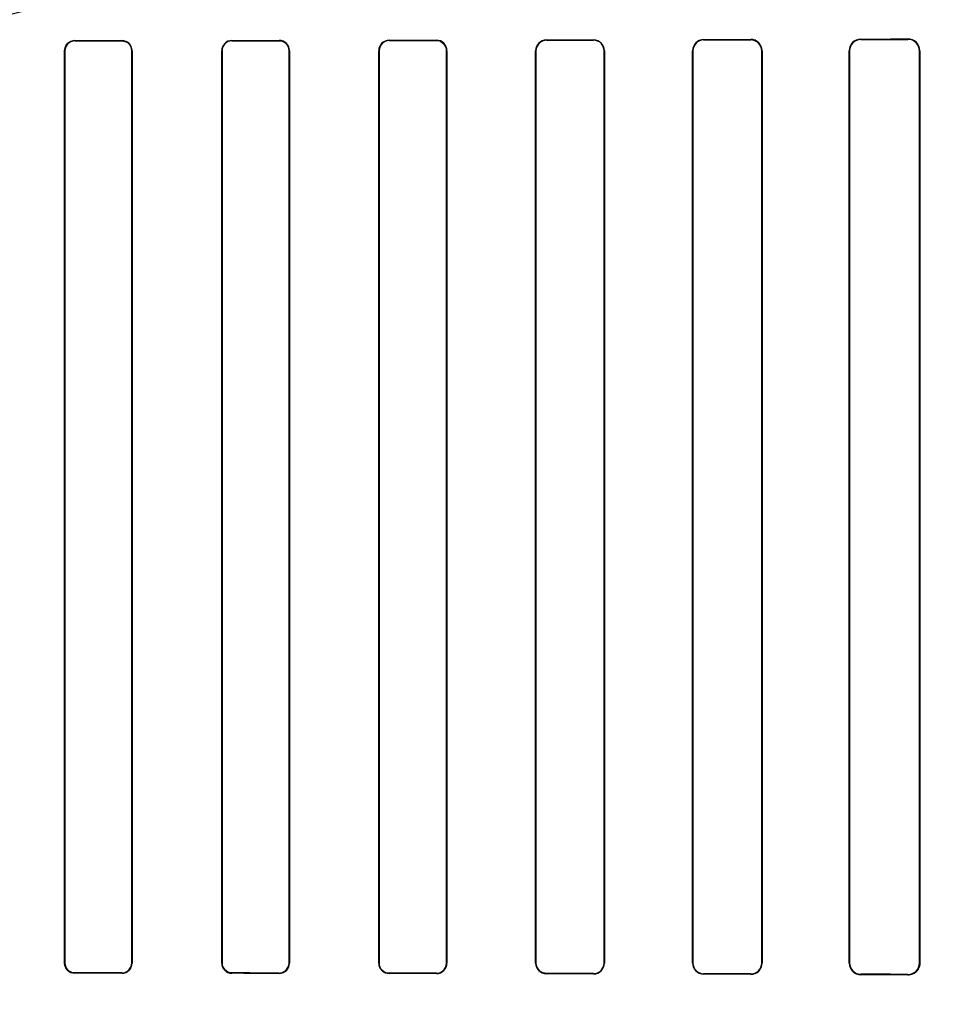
# Model space of a CAD drawing. Header units: millimetres. Extents: x 0 to 297, y 0 to 210.
# Tile 155 of 256: x 56.259 to 56.522, y 159.308 to 159.59. Entities that reach past the tile are written whole.
import ezdxf

# ---------------------------------------------------------------- set-up
doc = ezdxf.new("R2010")
doc.units = ezdxf.units.MM
doc.header["$LTSCALE"] = 16.335
doc.layers.get('0').update_dxf_attribs({"linetype": 'CONTINUOUS'})
for name, color, linetype in [('AXES_REF', 7, 'CONTINUOUS'), ('INTFCLR_1', 7, 'CONTINUOUS'), ('INTFCLR_72935', 7, 'CONTINUOUS')]:
    doc.layers.add(name, color=color, linetype=linetype)

msp = doc.modelspace()

# ---------------------------------------------------------------- linework, layer by layer
at = {"color": 7, "linetype": 'Continuous'}
for radius in [8.7262453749, 8.7255, 8.6696226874]:
    msp.add_circle((57.5376079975, 154.4105885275), radius, dxfattribs=at)
msp.add_arc((57.5376079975, 154.4105885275), 8.64, 278.2771290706, 261.7228709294, dxfattribs=at)
at = {"layer": 'AXES_REF', "color": 9, "linetype": 'Continuous'}
for radius in [7.9600610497, 5.3357191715]:
    msp.add_circle((57.5376079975, 154.4105885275), radius, dxfattribs=at)
at = {"layer": 'INTFCLR_1', "color": 9, "linetype": 'Continuous'}
for p, q in [((56.2751063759, 159.5839793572), (56.2751063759, 159.5838827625)), ((56.2886063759, 159.5838937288), (56.2886063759, 159.5839909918)), ((56.3201063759, 159.5840240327), (56.3201063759, 159.583924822)), ((56.3336063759, 159.5839405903), (56.3336063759, 159.5840408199)), ((56.3651063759, 159.5840865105), (56.3651063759, 159.5839834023)), ((56.3786063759, 159.5840044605), (56.3786063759, 159.5841090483)), ((56.4101063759, 159.5841691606), (56.4101063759, 159.5840604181)), ((56.4236063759, 159.5840875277), (56.4236063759, 159.5841984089)), ((56.4551063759, 159.5842758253), (56.4551063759, 159.5841588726)), ((56.4686063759, 159.584193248), (56.4686063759, 159.5843133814)), ((56.5001063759, 159.5844130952), (56.5001063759, 159.5842836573)), ((56.5136063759, 159.5843273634), (56.5136063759, 159.5844618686)), ((56.27230146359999, 159.5810757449), (56.2722050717, 159.5810757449)), ((56.2915243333, 159.5810757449), (56.29142682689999, 159.5810757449)), ((56.3172604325, 159.5810757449), (56.3171615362, 159.5810757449)), ((56.3365753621, 159.5810757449), (56.3364747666, 159.5810757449)), ((56.3622030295, 159.5810757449), (56.3621003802, 159.5810757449)), ((56.3816450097, 159.5810757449), (56.3815398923, 159.5810757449)), ((56.4071274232, 159.5810757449), (56.4070193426, 159.5810757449)), ((56.4267361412, 159.5810757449), (56.42662449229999, 159.5810757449)), ((56.4520307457, 159.5810757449), (56.4519147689, 159.5810757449)), ((56.4718534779, 159.5810757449), (56.4717321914, 159.5810757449)), ((56.4969083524, 159.5810757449), (56.4967804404, 159.5810757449)), ((56.51700543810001, 159.5810757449), (56.51686905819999, 159.5810757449)), ((56.2722050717, 159.3200757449), (56.27230146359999, 159.3200757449)), ((56.29142682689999, 159.3200757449), (56.2915243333, 159.3200757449)), ((56.3171615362, 159.3200757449), (56.3172604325, 159.3200757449)), ((56.3364747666, 159.3200757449), (56.3365753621, 159.3200757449)), ((56.3621003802, 159.3200757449), (56.3622030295, 159.3200757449)), ((56.3815398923, 159.3200757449), (56.3816450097, 159.3200757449)), ((56.4070193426, 159.3200757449), (56.4071274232, 159.3200757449)), ((56.42662449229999, 159.3200757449), (56.4267361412, 159.3200757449)), ((56.4519147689, 159.3200757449), (56.4520307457, 159.3200757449)), ((56.4717321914, 159.3200757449), (56.4718534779, 159.3200757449)), ((56.4967804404, 159.3200757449), (56.4969083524, 159.3200757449)), ((56.51686905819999, 159.3200757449), (56.51700543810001, 159.3200757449)), ((56.2751063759, 159.3172687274), (56.2751063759, 159.3171721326)), ((56.2886063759, 159.317160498), (56.2886063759, 159.3172577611)), ((56.3201063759, 159.3172266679), (56.3201063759, 159.3171274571)), ((56.3336063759, 159.3171106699), (56.3336063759, 159.3172108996)), ((56.3651063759, 159.3171680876), (56.3651063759, 159.3170649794)), ((56.3786063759, 159.3170424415), (56.3786063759, 159.3171470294)), ((56.4101063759, 159.3170910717), (56.4101063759, 159.3169823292)), ((56.4236063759, 159.3169530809), (56.4236063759, 159.3170639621)), ((56.4551063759, 159.3169926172), (56.4551063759, 159.3168756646)), ((56.4686063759, 159.3168381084), (56.4686063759, 159.3169582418)), ((56.5001063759, 159.3168678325), (56.5001063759, 159.3167383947)), ((56.5136063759, 159.3166896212), (56.5136063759, 159.3168241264))]:
    msp.add_line(p, q, dxfattribs=at)
at = {"layer": 'INTFCLR_1', "color": 6, "linetype": 'Continuous'}
for p, q in [((56.2722050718, 159.3200757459), (56.2722050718, 159.5810757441)), ((56.2723014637, 159.3200757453), (56.2723014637, 159.5810757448)), ((56.29142682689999, 159.5810757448), (56.29142682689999, 159.3200757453)), ((56.2915243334, 159.5810757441), (56.2915243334, 159.3200757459)), ((56.3171615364, 159.3200757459), (56.3171615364, 159.5810757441)), ((56.3172604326, 159.3200757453), (56.3172604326, 159.5810757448)), ((56.3364747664, 159.5810757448), (56.3364747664, 159.3200757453)), ((56.3365753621, 159.5810757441), (56.3365753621, 159.3200757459)), ((56.3621003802, 159.3200757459), (56.3621003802, 159.5810757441)), ((56.3622030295, 159.3200757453), (56.3622030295, 159.5810757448)), ((56.3815398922, 159.5810757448), (56.3815398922, 159.3200757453)), ((56.3816450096, 159.5810757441), (56.3816450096, 159.3200757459)), ((56.4070193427, 159.3200757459), (56.4070193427, 159.5810757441)), ((56.40712742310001, 159.3200757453), (56.40712742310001, 159.5810757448)), ((56.42662449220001, 159.5810757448), (56.42662449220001, 159.3200757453)), ((56.4267361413, 159.5810757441), (56.4267361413, 159.3200757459)), ((56.4519147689, 159.3200757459), (56.4519147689, 159.5810757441)), ((56.4520307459, 159.3200757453), (56.4520307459, 159.5810757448)), ((56.4717321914, 159.5810757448), (56.4717321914, 159.3200757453)), ((56.4718534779, 159.5810757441), (56.4718534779, 159.3200757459)), ((56.4967804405, 159.3200757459), (56.4967804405, 159.5810757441)), ((56.4969083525, 159.3200757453), (56.4969083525, 159.5810757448)), ((56.51686905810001, 159.5810757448), (56.51686905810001, 159.3200757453)), ((56.51700543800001, 159.5810757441), (56.51700543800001, 159.3200757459))]:
    msp.add_line(p, q, dxfattribs=at)
for centre, radius, start, end in [((56.27510864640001, 159.5810756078), 0.0028071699, 90.04634489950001, 179.9972024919), ((56.2886087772, 159.5810754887), 0.0029155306, 0.0050178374, 90.0471907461), ((56.3201108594, 159.5810747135), 0.0029493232, 90.08709593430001, 179.9799802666), ((56.3201098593, 159.5810754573), 0.0028493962, 90.0700462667, 179.9942188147), ((56.3336092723, 159.5810747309), 0.00296609, 0.0195716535, 90.05594977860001), ((56.3651121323, 159.5810747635), 0.0030117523, 90.1095105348, 179.9813457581), ((56.3651116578, 159.5810747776), 0.0029086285, 90.10404529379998, 179.980946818), ((56.3786107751, 159.5810748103), 0.0030342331, 0.0176319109, 90.0830678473), ((56.41011360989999, 159.5810749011), 0.0030942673, 90.1339521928, 179.9843904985), ((56.4101129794, 159.5810748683), 0.0029855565, 90.1267245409, 179.9831777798), ((56.4236127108, 159.5810749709), 0.0031234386, 0.0141820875, 90.11620591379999), ((56.4236118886, 159.5810749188), 0.0030126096, 0.0157097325, 90.1048457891), ((56.4551154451, 159.5810751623), 0.0032006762, 90.1623467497, 179.9895852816), ((56.45511456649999, 159.5810750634), 0.0030838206, 90.15217384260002, 179.9873391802), ((56.4686154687, 159.5810753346), 0.0032380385, 0.007245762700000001, 90.16089437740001), ((56.4686141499, 159.5810751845), 0.0031180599, 0.0102955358, 90.14285254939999), ((56.5001185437, 159.5810749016), 0.003338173, 90.20884442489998, 179.9855398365), ((56.5001165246, 159.5810754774), 0.0032081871, 90.18124320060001, 179.9952234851), ((56.5136165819, 159.5810747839), 0.0032525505, 0.0169269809, 90.1797791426), ((56.5136193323, 159.5810755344), 0.0033862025, 0.0035473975, 90.21921437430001), ((56.27510887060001, 159.3200759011), 0.0029037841, 180.0030617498, 269.9507734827), ((56.28860803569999, 159.3200767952), 0.0029162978, 269.9673898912, 359.9793851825), ((56.2886085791, 159.320075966), 0.0028182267, 269.9552099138, 359.9955140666), ((56.3201102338, 159.3200760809), 0.0029486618, 180.0065077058, 269.9250394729), ((56.33360925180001, 159.3200767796), 0.0029661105, 269.9444459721, 359.9800325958), ((56.3336089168, 159.3200767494), 0.0028658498, 269.9491995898, 359.9799265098), ((56.3651121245, 159.3200767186), 0.0030117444, 180.0185046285, 269.8906390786), ((56.37861073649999, 159.3200767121), 0.0030342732, 269.9176627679, 359.981756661), ((56.3786102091, 159.3200767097), 0.0029296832, 269.9250349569, 359.9811403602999), ((56.4101135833, 159.3200765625), 0.0030942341, 180.0151192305, 269.8665390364), ((56.4236126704, 159.3200765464), 0.003123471, 269.8845357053, 359.9853173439), ((56.4236118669, 159.3200765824), 0.0030126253, 269.8955663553, 359.9840792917), ((56.4551153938, 159.3200763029), 0.0032006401, 180.0099696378, 269.8385700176), ((56.45511452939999, 159.3200764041), 0.0030837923, 180.0122390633, 269.8485133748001), ((56.46861544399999, 159.3200761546), 0.003238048, 269.8395430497, 359.9927692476), ((56.4686141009, 159.3200763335), 0.0031181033, 269.8580478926, 359.9891927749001), ((56.5001176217, 159.3200757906), 0.0033372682, 180.0007658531, 269.806933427), ((56.50011632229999, 159.320075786), 0.0032079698, 180.0007271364, 269.8223562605), ((56.5136191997, 159.3200758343), 0.0033862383, 269.7830214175, 359.9985048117), ((56.5136166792, 159.3200766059), 0.0032524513, 269.8185002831, 359.984839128)]:
    msp.add_arc(centre, radius, start, end, dxfattribs=at)
for centre, major_axis, ratio, start_param, end_param in [((56.1693563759, 159.5855757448), (0.4693968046, 0), 0.0034906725, -1.3435565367, -1.313931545), ((56.1693563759, 159.5855757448), (0.4963968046, 0), 0.0034906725, -1.3561158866, -1.3281923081), ((56.1693563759, 159.5855757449), (0.4693968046, 0), 0.0034906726, -1.2438455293, -1.2133136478), ((56.1693563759, 159.5855757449), (0.4963968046, 0), 0.0034906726, -1.2622347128, -1.2335556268), ((56.1693563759, 159.5855757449), (0.4693968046, 0), 0.0034906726, -1.140627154, -1.1087454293), ((56.1693563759, 159.5855757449), (0.4963968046, 0), 0.0034906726, -1.165444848, -1.1356558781), ((56.1693563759, 159.5855757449), (0.4693968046, 0), 0.0034906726, -1.0322457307, -0.9983944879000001), ((56.1693563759, 159.5855757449), (0.4963968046, 0), 0.0034906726, -1.0644388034, -1.0330623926), ((56.1693563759, 159.5855757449), (0.4693968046, 0), 0.0034906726, -0.9162996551, -0.8795209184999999), ((56.1693563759, 159.5855757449), (0.4963968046, 0), 0.0034906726, -0.9573995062, -0.9237350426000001), ((56.1693563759, 159.5855757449), (0.4693968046, 0), 0.0034906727, -0.7888979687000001, -0.7475038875), ((56.1693563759, 159.5855757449), (0.4963968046, 0), 0.0034906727, -0.8415583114, -0.8044638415), ((56.1693563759, 159.3155757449), (0.4963968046, 0), 0.0034906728, 1.3281923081, 1.3561158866), ((56.1693563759, 159.315575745), (0.4963968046, 0), 0.0034906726, 1.2335556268, 1.2622347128), ((56.1693563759, 159.3155757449), (0.4693968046, 0), 0.0034906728, 1.313931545, 1.3435565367), ((56.1693563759, 159.315575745), (0.4693968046, 0), 0.0034906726, 1.2133136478, 1.2438455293), ((56.1693563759, 159.3155757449), (0.4963968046, 0), 0.0034906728, 1.1356558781, 1.165444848), ((56.1693563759, 159.3155757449), (0.4693968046, 0), 0.0034906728, 1.1087454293, 1.140627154), ((56.1693563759, 159.3155757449), (0.4963968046, 0), 0.0034906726, 1.0330623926, 1.0644388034), ((56.1693563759, 159.3155757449), (0.4693968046, 0), 0.0034906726, 0.9983944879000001, 1.0322457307), ((56.1693563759, 159.3155757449), (0.4963968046, 0), 0.0034906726, 0.9237350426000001, 0.9573995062), ((56.1693563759, 159.3155757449), (0.4693968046, 0), 0.0034906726, 0.8795209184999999, 0.9162996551), ((56.1693563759, 159.315575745), (0.4963968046, 0), 0.0034906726, 0.8044638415, 0.8415583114), ((56.1693563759, 159.315575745), (0.4693968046, 0), 0.0034906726, 0.7475038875, 0.7888979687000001)]:
    msp.add_ellipse(centre, major_axis=major_axis, ratio=ratio, start_param=start_param, end_param=end_param, dxfattribs=at)
for points, knots in [([(56.2722050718, 159.5810757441), (56.2722050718, 159.5816324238), (56.2726247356, 159.5831376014), (56.2741898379, 159.5839786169), (56.2751063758, 159.5839793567)], [0, 0, 0, 0, 0.3778665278, 1, 1, 1, 1]), ([(56.288606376, 159.5838937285), (56.2891591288, 159.583894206), (56.2906245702, 159.5834754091), (56.29142682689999, 159.5819551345), (56.29142682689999, 159.5810757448)], [0, 0, 0, 0, 0.38596227, 1, 1, 1, 1]), ([(56.3336063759, 159.5839405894), (56.3341749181, 159.5839412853), (56.3356667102, 159.58350934), (56.3364747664, 159.5819639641), (56.3364747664, 159.5810757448)], [0, 0, 0, 0, 0.3902783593, 1, 1, 1, 1]), ([(56.378606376, 159.5840044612), (56.37919728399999, 159.58400542), (56.3807250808, 159.5835545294), (56.3815398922, 159.5819751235), (56.3815398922, 159.5810757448)], [0, 0, 0, 0, 0.3965065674, 1, 1, 1, 1]), ([(56.2751063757, 159.3172687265), (56.27455804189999, 159.3172691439), (56.27310089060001, 159.3176861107), (56.2723014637, 159.3191990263), (56.2723014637, 159.3200757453)], [0, 0, 0, 0, 0.3847814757, 1, 1, 1, 1]), ([(56.3201063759, 159.3172266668), (56.3195444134, 159.3172272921), (56.31806465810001, 159.3176564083), (56.3172604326, 159.3191911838), (56.3172604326, 159.3200757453)], [0, 0, 0, 0, 0.3884917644, 1, 1, 1, 1]), ([(56.3651063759, 159.3171680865), (56.3645246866, 159.3171689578), (56.3630131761, 159.3176156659), (56.3622030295, 159.319180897), (56.3622030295, 159.3200757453)], [0, 0, 0, 0, 0.3939552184, 1, 1, 1, 1]), ([(56.4101063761, 159.3170910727), (56.4094974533, 159.3170922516), (56.4079438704, 159.3175634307), (56.40712742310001, 159.3191685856), (56.40712742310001, 159.3200757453)], [0, 0, 0, 0, 0.4016427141, 1, 1, 1, 1])]:
    msp.add_open_spline(points, degree=3, knots=knots, dxfattribs=at)
at = {"layer": 'INTFCLR_72935', "color": 9, "linetype": 'Continuous'}
for p, q in [((56.2751063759, 159.5838827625), (56.2751063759, 159.5839793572)), ((56.2886063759, 159.5839909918), (56.2886063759, 159.5838937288)), ((56.3201063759, 159.583924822), (56.3201063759, 159.5840240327)), ((56.3336063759, 159.5840408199), (56.3336063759, 159.5839405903)), ((56.3651063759, 159.5839834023), (56.3651063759, 159.5840865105)), ((56.3786063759, 159.5841090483), (56.3786063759, 159.5840044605)), ((56.4101063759, 159.5840604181), (56.4101063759, 159.5841691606)), ((56.4236063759, 159.5841984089), (56.4236063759, 159.5840875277)), ((56.4551063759, 159.5841588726), (56.4551063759, 159.5842758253)), ((56.4686063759, 159.5843133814), (56.4686063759, 159.584193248)), ((56.5001063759, 159.5842836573), (56.5001063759, 159.5844130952)), ((56.5136063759, 159.5844618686), (56.5136063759, 159.5843273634)), ((56.2722050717, 159.5810757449), (56.27230146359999, 159.5810757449)), ((56.29142682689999, 159.5810757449), (56.2915243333, 159.5810757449)), ((56.3171615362, 159.5810757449), (56.3172604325, 159.5810757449)), ((56.3364747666, 159.5810757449), (56.3365753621, 159.5810757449)), ((56.3621003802, 159.5810757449), (56.3622030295, 159.5810757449)), ((56.3815398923, 159.5810757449), (56.3816450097, 159.5810757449)), ((56.4070193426, 159.5810757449), (56.4071274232, 159.5810757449)), ((56.42662449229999, 159.5810757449), (56.4267361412, 159.5810757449)), ((56.4519147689, 159.5810757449), (56.4520307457, 159.5810757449)), ((56.4717321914, 159.5810757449), (56.4718534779, 159.5810757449)), ((56.4967804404, 159.5810757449), (56.4969083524, 159.5810757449)), ((56.51686905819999, 159.5810757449), (56.51700543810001, 159.5810757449)), ((56.27230146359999, 159.3200757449), (56.2722050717, 159.3200757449)), ((56.2915243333, 159.3200757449), (56.29142682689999, 159.3200757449)), ((56.3172604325, 159.3200757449), (56.3171615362, 159.3200757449)), ((56.3365753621, 159.3200757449), (56.3364747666, 159.3200757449)), ((56.3622030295, 159.3200757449), (56.3621003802, 159.3200757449)), ((56.3816450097, 159.3200757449), (56.3815398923, 159.3200757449)), ((56.4071274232, 159.3200757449), (56.4070193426, 159.3200757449)), ((56.4267361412, 159.3200757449), (56.42662449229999, 159.3200757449)), ((56.4520307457, 159.3200757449), (56.4519147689, 159.3200757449)), ((56.4718534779, 159.3200757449), (56.4717321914, 159.3200757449)), ((56.4969083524, 159.3200757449), (56.4967804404, 159.3200757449)), ((56.51700543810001, 159.3200757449), (56.51686905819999, 159.3200757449)), ((56.2751063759, 159.3171721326), (56.2751063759, 159.3172687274)), ((56.2886063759, 159.3172577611), (56.2886063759, 159.317160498)), ((56.3201063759, 159.3171274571), (56.3201063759, 159.3172266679)), ((56.3336063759, 159.3172108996), (56.3336063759, 159.3171106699)), ((56.3651063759, 159.3170649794), (56.3651063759, 159.3171680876)), ((56.3786063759, 159.3171470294), (56.3786063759, 159.3170424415)), ((56.4101063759, 159.3169823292), (56.4101063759, 159.3170910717)), ((56.4236063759, 159.3170639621), (56.4236063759, 159.3169530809)), ((56.4551063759, 159.3168756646), (56.4551063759, 159.3169926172)), ((56.4686063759, 159.3169582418), (56.4686063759, 159.3168381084)), ((56.5001063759, 159.3167383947), (56.5001063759, 159.3168678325)), ((56.5136063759, 159.3168241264), (56.5136063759, 159.3166896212))]:
    msp.add_line(p, q, dxfattribs=at)
at = {"layer": 'INTFCLR_72935', "color": 6, "linetype": 'Continuous'}
for p, q in [((56.2722050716, 159.5810757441), (56.2722050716, 159.3200757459)), ((56.2723014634, 159.5810757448), (56.2723014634, 159.3200757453)), ((56.2914268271, 159.3200757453), (56.2914268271, 159.5810757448)), ((56.29152433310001, 159.3200757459), (56.29152433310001, 159.5810757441)), ((56.3171615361, 159.5810757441), (56.3171615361, 159.3200757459)), ((56.3172604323, 159.5810757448), (56.3172604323, 159.3200757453)), ((56.3364747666, 159.3200757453), (56.3364747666, 159.5810757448)), ((56.3365753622, 159.3200757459), (56.3365753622, 159.5810757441)), ((56.3621003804, 159.5810757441), (56.3621003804, 159.3200757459)), ((56.3622030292, 159.5810757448), (56.3622030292, 159.3200757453)), ((56.3815398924, 159.3200757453), (56.3815398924, 159.5810757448)), ((56.3816450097, 159.3200757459), (56.3816450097, 159.5810757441)), ((56.4070193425, 159.5810757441), (56.4070193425, 159.3200757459)), ((56.4071274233, 159.5810757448), (56.4071274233, 159.3200757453)), ((56.42662449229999, 159.3200757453), (56.42662449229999, 159.5810757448)), ((56.42673614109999, 159.3200757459), (56.42673614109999, 159.5810757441)), ((56.4519147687, 159.5810757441), (56.4519147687, 159.3200757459)), ((56.4520307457, 159.5810757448), (56.4520307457, 159.3200757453)), ((56.4717321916, 159.3200757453), (56.4717321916, 159.5810757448)), ((56.4718534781, 159.3200757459), (56.4718534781, 159.5810757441)), ((56.49678044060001, 159.5810757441), (56.49678044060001, 159.3200757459)), ((56.4969083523, 159.5810757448), (56.4969083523, 159.3200757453)), ((56.51686905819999, 159.3200757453), (56.51686905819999, 159.5810757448)), ((56.51700543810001, 159.3200757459), (56.51700543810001, 159.5810757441))]:
    msp.add_line(p, q, dxfattribs=at)
at = {"layer": 'INTFCLR_72935', "color": 7, "linetype": 'Continuous'}
msp.add_lwpolyline([(56.5147273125, 159.316876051), (56.5146119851, 159.316838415), (56.5144941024, 159.3168045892), (56.5143737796, 159.3167747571), (56.5142512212, 159.3167491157), (56.5141264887, 159.3167278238), (56.5139994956, 159.3167110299), (56.5138703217, 159.316698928), (56.5137392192, 159.3166917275), (56.5136063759, 159.3166896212)], dxfattribs=at)
at = {"layer": 'INTFCLR_72935', "color": 6, "linetype": 'Continuous'}
for centre, radius, start, end in [((56.2751088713, 159.5810755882), 0.0029037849, 90.049236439, 179.9969254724), ((56.2886080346, 159.5810746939), 0.0029162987, 0.0206325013, 90.0325835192), ((56.2886085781, 159.5810755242), 0.0028182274, 0.0044845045, 90.0447673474), ((56.3201102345, 159.5810754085), 0.0029486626, 90.07497907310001, 179.9934800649), ((56.33360925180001, 159.5810747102), 0.0029661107, 0.0199713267, 90.05555009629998), ((56.3336093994, 159.5810753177), 0.0028653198, 0.00854077, 90.06045587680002), ((56.3651112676, 159.5810756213), 0.0030108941, 90.0930820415, 179.9976639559), ((56.378610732, 159.5810747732), 0.0030342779, 0.0183319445, 90.0822565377), ((56.37861104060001, 159.5810756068), 0.0029288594, 0.0027010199, 90.09125623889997), ((56.4101129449, 159.5810755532), 0.0030936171, 90.1216612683, 179.9964647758), ((56.4236133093, 159.5810755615), 0.0031228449, 0.0033500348, 90.12720535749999), ((56.4236125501, 159.5810755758), 0.0030119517, 0.003215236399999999, 90.1174493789), ((56.4551150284, 159.5810755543), 0.0032002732, 90.1549105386, 179.9966025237), ((56.455114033, 159.5810755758), 0.0030832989, 90.14228988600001, 179.9968581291), ((56.4686156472, 159.5810755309), 0.0032378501, 0.0037710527, 90.16406050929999), ((56.4686144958, 159.581075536), 0.0031177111, 0.003837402, 90.14922198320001), ((56.5001179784, 159.5810755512), 0.0033375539, 90.19917914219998, 179.996689), ((56.50011643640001, 159.5810755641), 0.0032081, 90.1796781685, 179.996772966), ((56.5136191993, 159.5810756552), 0.0033862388, 0.0015036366, 90.21697548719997), ((56.5136172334, 159.5810755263), 0.0032518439, 0.003851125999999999, 90.19130289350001), ((56.2751086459, 159.3200758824), 0.0028071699, 180.0027981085, 269.9536685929), ((56.2886087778, 159.3200760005), 0.0029155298, 269.952802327, 359.9949977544), ((56.3201108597, 159.3200767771), 0.0029493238, 180.0200323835, 269.9128914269), ((56.3201098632, 159.3200760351), 0.0028494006, 180.0058269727, 269.9298799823), ((56.3336101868, 159.3200758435), 0.0029651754, 269.9263640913, 359.9981144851), ((56.3651121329, 159.3200767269), 0.0030117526, 180.018661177, 269.8904825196), ((56.36511079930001, 159.3200758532), 0.0029077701, 180.0021254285, 269.9128441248), ((56.3786115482, 159.3200759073), 0.0030334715, 269.9023045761, 359.9969516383), ((56.41011289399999, 159.3200758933), 0.0030935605, 180.0027285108, 269.8792801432), ((56.4101122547, 159.3200759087), 0.0029848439, 180.0031360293, 269.8871517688), ((56.4236132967, 159.3200759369), 0.0031228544, 269.8730255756, 359.9964966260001), ((56.4236118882, 159.3200765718), 0.0030126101, 269.8951643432, 359.9842816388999), ((56.4551150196, 159.3200759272), 0.003200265, 180.0032450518, 269.8452464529), ((56.4551140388, 159.3200759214), 0.0030833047, 180.0032724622, 269.8576010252), ((56.4686156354, 159.3200759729), 0.0032378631, 269.8361483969, 359.9959841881), ((56.4686145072, 159.3200759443), 0.0031177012, 269.8505665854, 359.9963438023), ((56.50011813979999, 159.3200760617), 0.0033377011, 180.0054210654, 269.7980581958), ((56.5001164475, 159.3200759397), 0.0032081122, 180.003470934, 269.8201256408), ((56.51361709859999, 159.3200760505), 0.0032519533, 269.8110769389, 359.9946238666)]:
    msp.add_arc(centre, radius, start, end, dxfattribs=at)
for centre, major_axis, ratio, start_param, end_param in [((56.1693563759, 159.5855757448), (0.4693968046, 0), 0.0034906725, -1.3435565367, -1.313931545), ((56.1693563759, 159.5855757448), (0.4963968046, 0), 0.0034906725, -1.3561158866, -1.3281923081), ((56.1693563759, 159.5855757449), (0.4693968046, 0), 0.0034906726, -1.2438455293, -1.2133136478), ((56.1693563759, 159.5855757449), (0.4963968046, 0), 0.0034906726, -1.2622347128, -1.2335556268), ((56.1693563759, 159.5855757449), (0.4693968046, 0), 0.0034906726, -1.140627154, -1.1087454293), ((56.1693563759, 159.5855757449), (0.4963968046, 0), 0.0034906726, -1.165444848, -1.1356558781), ((56.1693563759, 159.5855757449), (0.4693968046, 0), 0.0034906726, -1.0322457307, -0.9983944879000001), ((56.1693563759, 159.5855757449), (0.4963968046, 0), 0.0034906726, -1.0644388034, -1.0330623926), ((56.1693563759, 159.5855757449), (0.4693968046, 0), 0.0034906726, -0.9162996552, -0.8795209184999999), ((56.1693563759, 159.5855757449), (0.4963968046, 0), 0.0034906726, -0.9573995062, -0.9237350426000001), ((56.1693563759, 159.5855757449), (0.4693968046, 0), 0.0034906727, -0.7888979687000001, -0.7475038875), ((56.1693563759, 159.5855757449), (0.4963968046, 0), 0.0034906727, -0.8415583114, -0.8044638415), ((56.1693563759, 159.3155757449), (0.4963968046, 0), 0.0034906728, 1.3281923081, 1.3561158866), ((56.1693563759, 159.315575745), (0.4963968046, 0), 0.0034906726, 1.2335556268, 1.2622347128), ((56.1693563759, 159.3155757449), (0.4693968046, 0), 0.0034906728, 1.313931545, 1.3435565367), ((56.1693563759, 159.315575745), (0.4693968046, 0), 0.0034906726, 1.2133136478, 1.2438455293), ((56.1693563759, 159.3155757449), (0.4963968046, 0), 0.0034906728, 1.1356558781, 1.165444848), ((56.1693563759, 159.3155757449), (0.4693968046, 0), 0.0034906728, 1.1087454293, 1.140627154), ((56.1693563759, 159.3155757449), (0.4963968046, 0), 0.0034906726, 1.0330623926, 1.0644388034), ((56.1693563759, 159.3155757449), (0.4693968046, 0), 0.0034906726, 0.9983944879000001, 1.0322457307), ((56.1693563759, 159.3155757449), (0.4963968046, 0), 0.0034906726, 0.9237350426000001, 0.9573995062), ((56.1693563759, 159.3155757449), (0.4693968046, 0), 0.0034906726, 0.8795209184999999, 0.9162996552), ((56.1693563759, 159.315575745), (0.4963968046, 0), 0.0034906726, 0.8044638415, 0.8415583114), ((56.1693563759, 159.315575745), (0.4693968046, 0), 0.0034906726, 0.7475038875, 0.7888979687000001)]:
    msp.add_ellipse(centre, major_axis=major_axis, ratio=ratio, start_param=start_param, end_param=end_param, dxfattribs=at)
for points, knots in [([(56.2751063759, 159.5838827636), (56.2745516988, 159.5838823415), (56.2730927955, 159.5834595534), (56.2723014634, 159.5819466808), (56.2723014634, 159.5810757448)], [0, 0, 0, 0, 0.3890797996, 1, 1, 1, 1]), ([(56.3201063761, 159.5839248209), (56.31953693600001, 159.5839241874), (56.3180552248, 159.5834879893), (56.3172604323, 159.5819534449), (56.3172604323, 159.5810757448)], [0, 0, 0, 0, 0.393493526, 1, 1, 1, 1]), ([(56.36510637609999, 159.5839834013), (56.3645143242, 159.5839825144), (56.36300031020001, 159.5835255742), (56.3622030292, 159.5819609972), (56.3622030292, 159.5810757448)], [0, 0, 0, 0, 0.4007653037, 1, 1, 1, 1]), ([(56.4101063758, 159.5840604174), (56.4094858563, 159.5840592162), (56.4079296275, 159.5835762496), (56.4071274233, 159.5819720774), (56.4071274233, 159.5810757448)], [0, 0, 0, 0, 0.4090842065, 1, 1, 1, 1]), ([(56.275106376, 159.3171721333), (56.27453196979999, 159.3171725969), (56.273022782, 159.317610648), (56.2722050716, 159.3191754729), (56.2722050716, 159.3200757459)], [0, 0, 0, 0, 0.3895127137, 1, 1, 1, 1]), ([(56.2886063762, 159.3172577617), (56.2891699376, 159.3172572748), (56.2906381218, 159.3176865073), (56.2914268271, 159.3192062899), (56.2914268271, 159.3200757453)], [0, 0, 0, 0, 0.3932693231, 1, 1, 1, 1]), ([(56.33360637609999, 159.3172109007), (56.3341860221, 159.3172101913), (56.3356805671, 159.3176530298), (56.3364747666, 159.3191977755), (56.3364747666, 159.3200757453)], [0, 0, 0, 0, 0.3976673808, 1, 1, 1, 1]), ([(56.3786063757, 159.317147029), (56.3792096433, 159.3171460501), (56.3807403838, 159.3176093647), (56.3815398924, 159.3191878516), (56.3815398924, 159.3200757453)], [0, 0, 0, 0, 0.4045625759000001, 1, 1, 1, 1])]:
    msp.add_open_spline(points, degree=3, knots=knots, dxfattribs=at)
at = {"layer": 'INTFCLR_72935', "color": 7, "linetype": 'Continuous'}
for points, knots in [([(56.5136063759, 159.3166896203), (56.5140833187, 159.3166927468), (56.51518965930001, 159.3169184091), (56.51660454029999, 159.3181022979), (56.5170100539, 159.3194128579), (56.51700543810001, 159.3200757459)], [0, 0, 0, 0, 0.2716425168, 0.6224514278, 1, 1, 1, 1]), ([(56.51700543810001, 159.3200757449), (56.5170054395, 159.3194684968), (56.5166276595, 159.3180703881), (56.5154514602, 159.3171268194), (56.5147273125, 159.316876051)], [0, 0, 0, 0, 0.4420893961, 1, 1, 1, 1])]:
    msp.add_open_spline(points, degree=3, knots=knots, dxfattribs=at)

doc.saveas('drawing.dxf')
